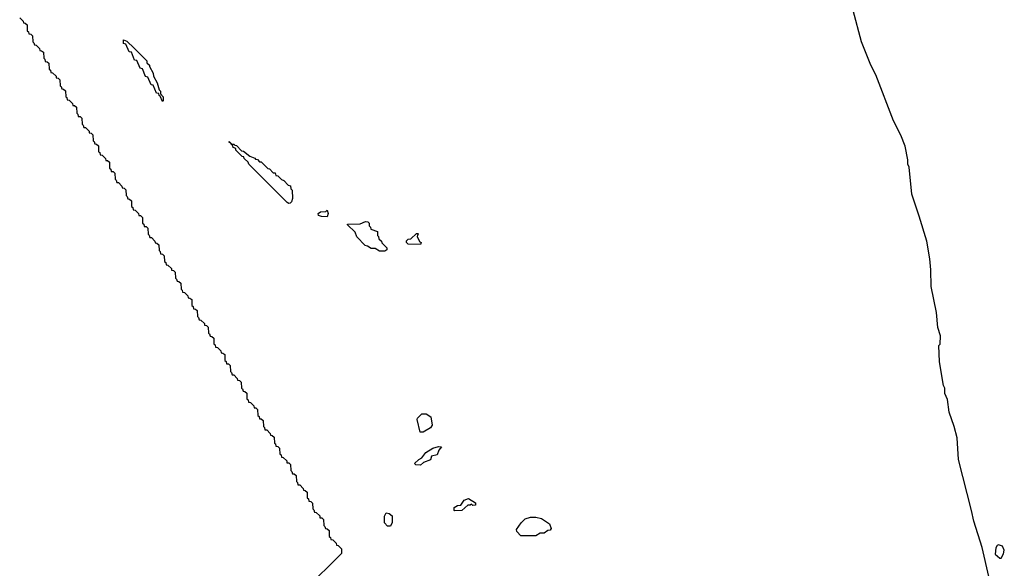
# Model space of a CAD drawing. Extents: x 2886962 to 3052311, y 540590 to 918621.
# Tile 100 of 164: x 3036895 to 3044067, y 724873 to 728865. Entities that reach past the tile are written whole.
import ezdxf

# ---------------------------------------------------------------- set-up
doc = ezdxf.new("R2010")
doc.units = 0

msp = doc.modelspace()

# ---------------------------------------------------------------- linework, layer by layer
at = {"layer": '0CON20XD'}
for points in [[(3043955, 724813.3), (3043904.2, 725025), (3043845.8, 725215.8), (3043827.5, 725295), (3043734.2, 725665), (3043723, 725823), (3043702.5, 725905), (3043665, 726010), (3043651.7, 726101.7), (3043634.2, 726144.2), (3043633, 726183), (3043624.1, 726204.1), (3043593.8, 726375), (3043590, 726495), (3043600, 726505), (3043602.5, 726565), (3043583.3, 726625), (3043573.6, 726733.6), (3043534, 726925), (3043532.5, 727045), (3043523.8, 727125), (3043502.5, 727255), (3043446, 727435), (3043394.2, 727595), (3043373, 727793), (3043363.9, 727813.9), (3043363.3, 727845), (3043344.1, 727944.1), (3043314.2, 728025), (3043259.7, 728129.7), (3043130.6, 728465), (3043094.6, 728534.6), (3043025.6, 728705), (3042965, 728932.5)], [(3036895, 728880), (3036920, 728855), (3036921.7, 728841.7), (3036935, 728840), (3036948.3, 728828.3), (3036950, 728785), (3036958.3, 728778.3), (3036961.7, 728761.7), (3036975, 728760), (3036988.3, 728748.3), (3036990, 728705), (3036998.3, 728698.3), (3037001.7, 728681.7), (3037015, 728680), (3037040, 728655), (3037041.7, 728641.7), (3037055, 728640), (3037068.3, 728628.3), (3037070, 728585), (3037078.3, 728578.3), (3037081.7, 728561.7), (3037095, 728560), (3037108.3, 728548.3), (3037110, 728505), (3037118.3, 728498.3), (3037121.7, 728481.7), (3037135, 728480), (3037160, 728455), (3037161.7, 728441.7), (3037175, 728440), (3037188.3, 728428.3), (3037190, 728385), (3037198.3, 728378.3), (3037201.7, 728361.7), (3037215, 728360), (3037228.3, 728348.3), (3037230, 728305), (3037238.3, 728298.3), (3037241.7, 728281.7), (3037255, 728280), (3037280, 728255), (3037281.7, 728241.7), (3037295, 728240), (3037308.3, 728228.3), (3037310, 728185), (3037318.3, 728178.3), (3037321.7, 728161.7), (3037335, 728160), (3037348.3, 728148.3), (3037350, 728105), (3037358.3, 728098.3), (3037361.7, 728081.7), (3037375, 728080), (3037400, 728055), (3037401.7, 728041.7), (3037415, 728040), (3037428.3, 728028.3), (3037430, 727985), (3037438.3, 727978.3), (3037441.7, 727961.7), (3037455, 727960), (3037468.3, 727948.3), (3037470, 727905), (3037478.3, 727898.3), (3037481.7, 727881.7), (3037495, 727880), (3037520, 727855), (3037521.7, 727841.7), (3037535, 727840), (3037548.3, 727828.3), (3037550, 727785), (3037558.3, 727778.3), (3037561.7, 727761.7), (3037575, 727760), (3037588.3, 727748.3), (3037590, 727705), (3037598.3, 727698.3), (3037601.7, 727681.7), (3037615, 727680), (3037640, 727655), (3037641.7, 727641.7), (3037655, 727640), (3037668.3, 727628.3), (3037670, 727585), (3037678.3, 727578.3), (3037681.7, 727561.7), (3037695, 727560), (3037708.3, 727548.3), (3037710, 727505), (3037718.3, 727498.3), (3037721.7, 727481.7), (3037735, 727480), (3037760, 727455), (3037761.7, 727441.7), (3037775, 727440), (3037790, 727425), (3037790, 727385), (3037798.3, 727378.3), (3037801.7, 727361.7), (3037815, 727360), (3037828.3, 727348.3), (3037830, 727305), (3037838.3, 727298.3), (3037841.7, 727281.7), (3037855, 727280), (3037880, 727255), (3037881.7, 727241.7), (3037895, 727240), (3037908.3, 727228.3), (3037910, 727185), (3037918.3, 727178.3), (3037921.7, 727161.7), (3037935, 727160), (3037948.3, 727148.3), (3037950, 727105), (3037958.3, 727098.3), (3037961.7, 727081.7), (3037975, 727080), (3038000, 727055), (3038001.7, 727041.7), (3038015, 727040), (3038028.3, 727028.3), (3038030, 726985), (3038038.3, 726978.3), (3038041.7, 726961.7), (3038055, 726960), (3038068.3, 726948.3), (3038070, 726905), (3038078.3, 726898.3), (3038081.7, 726881.7), (3038095, 726880), (3038120, 726855), (3038121.7, 726841.7), (3038135, 726840), (3038148.3, 726828.3), (3038150, 726785), (3038158.3, 726778.3), (3038161.7, 726761.7), (3038175, 726760), (3038188.3, 726748.3), (3038190, 726705), (3038198.3, 726698.3), (3038201.7, 726681.7), (3038215, 726680), (3038240, 726655), (3038241.7, 726641.7), (3038255, 726640), (3038268.3, 726628.3), (3038270, 726585), (3038278.3, 726578.3), (3038281.7, 726561.7), (3038295, 726560), (3038308.3, 726548.3), (3038310, 726505), (3038318.3, 726498.3), (3038321.7, 726481.7), (3038335, 726480), (3038360, 726455), (3038361.7, 726441.7), (3038375, 726440), (3038388.3, 726428.3), (3038390, 726385), (3038398.3, 726378.3), (3038401.7, 726361.7), (3038415, 726360), (3038428.3, 726348.3), (3038430, 726305), (3038438.3, 726298.3), (3038441.7, 726281.7), (3038455, 726280), (3038480, 726255), (3038481.7, 726241.7), (3038495, 726240), (3038508.3, 726228.3), (3038510, 726185), (3038518.3, 726178.3), (3038521.7, 726161.7), (3038535, 726160), (3038548.3, 726148.3), (3038550, 726105), (3038558.3, 726098.3), (3038561.7, 726081.7), (3038575, 726080), (3038600, 726055), (3038601.7, 726041.7), (3038615, 726040), (3038628.3, 726028.3), (3038630, 725985), (3038638.3, 725978.3), (3038641.7, 725961.7), (3038655, 725960), (3038668.3, 725948.3), (3038670, 725905), (3038678.3, 725898.3), (3038681.7, 725881.7), (3038695, 725880), (3038720, 725855), (3038721.7, 725841.7), (3038735, 725840), (3038748.3, 725828.3), (3038750, 725785), (3038758.3, 725778.3), (3038761.7, 725761.7), (3038775, 725760), (3038788.3, 725748.3), (3038790, 725705), (3038798.3, 725698.3), (3038801.7, 725681.7), (3038815, 725680), (3038840, 725655), (3038841.7, 725641.7), (3038855, 725640), (3038868.3, 725628.3), (3038870, 725585), (3038878.3, 725578.3), (3038881.7, 725561.7), (3038895, 725560), (3038908.3, 725548.3), (3038910, 725505), (3038918.3, 725498.3), (3038921.7, 725481.7), (3038935, 725480), (3038960, 725455), (3038961.7, 725441.7), (3038975, 725440), (3038988.3, 725428.3), (3038990, 725385), (3038998.3, 725378.3), (3039001.7, 725361.7), (3039015, 725360), (3039028.3, 725348.3), (3039030, 725305), (3039038.3, 725298.3), (3039041.7, 725281.7), (3039055, 725280), (3039080, 725255), (3039081.7, 725241.7), (3039095, 725240), (3039108.3, 725228.3), (3039110, 725185), (3039118.3, 725178.3), (3039121.7, 725161.7), (3039135, 725160), (3039148.3, 725148.3), (3039150, 725105), (3039158.3, 725098.3), (3039161.7, 725081.7), (3039175, 725080), (3039200, 725055), (3039201.7, 725041.7), (3039215, 725040), (3039240, 725015), (3039238.3, 724981.7), (3038975, 724720)], [(3037935, 728270), (3037918.3, 728308.3), (3037910, 728315), (3037908.3, 728328.3), (3037891.7, 728331.7), (3037868.3, 728388.3), (3037851.7, 728391.7), (3037828.3, 728448.3), (3037811.7, 728451.7), (3037788.3, 728508.3), (3037771.7, 728511.7), (3037748.3, 728568.3), (3037731.7, 728571.7), (3037708.3, 728628.3), (3037691.7, 728631.7), (3037668.3, 728688.3), (3037651.7, 728691.7), (3037651.7, 728718.3), (3037675, 728710), (3037728.3, 728658.3), (3037820, 728565), (3037821.7, 728551.7), (3037840, 728535), (3037840, 728525), (3037867, 728477), (3037870, 728455), (3037897.5, 728405), (3037910, 728355), (3037920, 728345), (3037920, 728325), (3037940, 728305), (3037940, 728275), (3037935, 728270)], [(3038855, 727527.5), (3038842.5, 727535), (3038563.6, 727813.6), (3038558.3, 727828.3), (3038530, 727855), (3038528.3, 727868.3), (3038515, 727870), (3038470, 727915), (3038468.3, 727928.3), (3038450, 727935), (3038448.3, 727948.3), (3038431.7, 727961.7), (3038430, 727970), (3038421.7, 727971.7), (3038421.7, 727978.3), (3038430, 727970), (3038440, 727960), (3038455, 727960), (3038461.7, 727951.7), (3038475, 727950), (3038511.7, 727911.7), (3038525, 727910), (3038571.7, 727871.7), (3038608.3, 727858.3), (3038611.7, 727851.7), (3038628.3, 727848.3), (3038641.7, 727831.7), (3038655, 727830), (3038701.7, 727781.7), (3038715, 727780), (3038741.7, 727751.7), (3038755, 727750), (3038761.7, 727731.7), (3038775, 727730), (3038801.7, 727701.7), (3038820, 727695), (3038851.7, 727661.7), (3038866.4, 727656.4), (3038870, 727635), (3038880, 727625), (3038882.5, 727565), (3038875, 727540), (3038865, 727530), (3038855, 727527.5)], [(3039135, 727430), (3039093, 727433), (3039071.7, 727441.7), (3039070, 727455), (3039085, 727467.5), (3039125, 727470), (3039135, 727480), (3039142.5, 727455), (3039135, 727430)], [(3039555, 727180), (3039515, 727180), (3039485, 727200), (3039455, 727200), (3039428.3, 727218.3), (3039411.7, 727221.7), (3039350, 727285), (3039338.3, 727318.3), (3039281.7, 727371.7), (3039281.7, 727378.3), (3039375, 727380), (3039413, 727397), (3039430, 727395), (3039440, 727385), (3039440, 727365), (3039450, 727355), (3039451.7, 727341.7), (3039500, 727325), (3039500, 727295), (3039508.3, 727288.3), (3039511.7, 727271.7), (3039530, 727255), (3039531.7, 727241.7), (3039570, 727205), (3039568.3, 727191.7), (3039555, 727180)], [(3039815, 727230), (3039725, 727232.5), (3039712.5, 727245), (3039713, 727257), (3039725, 727267.5), (3039745, 727270), (3039785, 727310), (3039795, 727310), (3039800, 727305), (3039791.7, 727298.3), (3039790, 727285), (3039810, 727250), (3039820, 727245), (3039815, 727230)], [(3039835, 725863.3), (3039812.5, 725865), (3039790, 725955), (3039793.3, 725966.7), (3039825, 725997.5), (3039855, 725997.5), (3039890, 725975), (3039900, 725915), (3039887.5, 725895), (3039835, 725863.3)], [(3039815, 725623.3), (3039780, 725625), (3039770, 725635), (3039802.5, 725665), (3039824, 725676), (3039853.6, 725716.4), (3039903.6, 725746.4), (3039945, 725760), (3039966.4, 725756.4), (3039947.5, 725732.5), (3039935, 725700), (3039895, 725690), (3039886.7, 725663.3), (3039836.1, 725643.9), (3039815, 725623.3)], [(3040065, 725292.5), (3040060, 725295), (3040060, 725315), (3040085, 725330), (3040108.3, 725331.7), (3040131.7, 725368.3), (3040165, 725380), (3040215, 725350), (3040215, 725332.5), (3040195, 725330), (3040185, 725340), (3040177, 725333), (3040158.3, 725331.7), (3040115, 725293.3), (3040065, 725292.5)], [(3039595, 725180), (3039575, 725180), (3039553, 725203), (3039553, 725253), (3039565, 725277.5), (3039585, 725272.5), (3039607.5, 725255), (3039607, 725207), (3039595, 725180)], [(3040655, 725110), (3040545, 725110), (3040515, 725140), (3040514, 725155), (3040547.5, 725205), (3040576.4, 725233.6), (3040615, 725245.6), (3040655, 725245.6), (3040695, 725235.7), (3040755, 725196.7), (3040767, 725163), (3040758.3, 725151.7), (3040741.7, 725148.3), (3040715, 725130), (3040685, 725130), (3040655, 725110)], [(3044035, 724946.7), (3044045, 724947.5), (3044061.7, 724978.3), (3044066.7, 725005), (3044053.3, 725033.3), (3044025, 725043.8), (3044015, 725040), (3044005, 725023.3), (3043999.6, 724975), (3044035, 724946.7)]]:
    msp.add_lwpolyline(points, dxfattribs=at)

doc.saveas('drawing.dxf')
